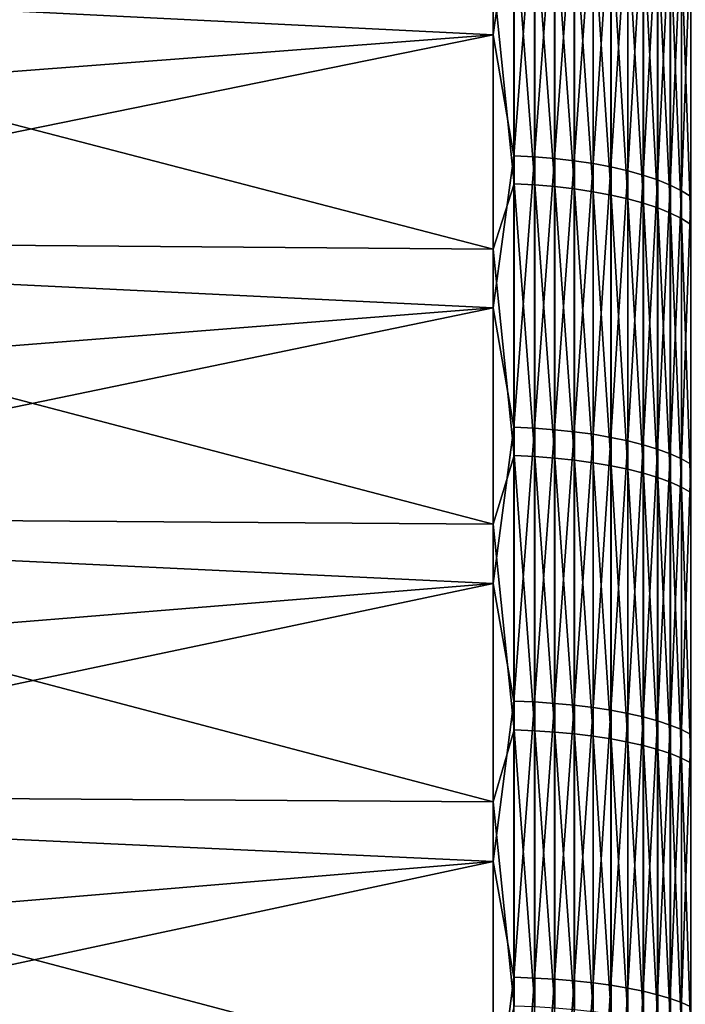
# Model space of a CAD drawing. Header units: metres. Extents: x -2 to 102, y -85 to 102.
# Tile 107 of 256: x 4.48 to 10.47, y 18.92 to 27.78. Entities that reach past the tile are written whole.
import ezdxf

# ---------------------------------------------------------------- set-up
doc = ezdxf.new("R2010")
doc.units = ezdxf.units.M
doc.layers.add('solid_21064300', color=7, linetype='CONTINUOUS')

msp = doc.modelspace()

# ---------------------------------------------------------------- linework, layer by layer
at = {"layer": 'solid_21064300'}
for points in [[(8.740137, 27.641043, 80.110779), (8.740137, 30.071259, 79.230568), (-0.986912, 28.128025, 80.21106)], [(8.924562, 28.971743, 79.624962), (8.740137, 30.071259, 79.230568), (8.740137, 27.641043, 80.110779)], [(8.924562, 28.971743, 79.624962), (8.740137, 27.641043, 80.110779), (8.924562, 26.55361, 80.463669)], [(8.924562, 28.971743, 79.624962), (8.924562, 26.55361, 80.463669), (9.109715, 28.961161, 79.595879)], [(8.924562, 26.55361, 80.463669), (9.109715, 26.543911, 80.43428), (9.109715, 28.961161, 79.595879)], [(9.109715, 28.961161, 79.595879), (9.109715, 26.543911, 80.43428), (9.291151, 28.944689, 79.550613)], [(9.109715, 26.543911, 80.43428), (9.291151, 26.528814, 80.388535), (9.291151, 28.944689, 79.550613)], [(9.291151, 28.944689, 79.550613), (9.291151, 26.528814, 80.388535), (9.467271, 28.922476, 79.489555)], [(9.291151, 26.528814, 80.388535), (9.467271, 26.508455, 80.326843), (9.467271, 28.922476, 79.489555)], [(9.467271, 28.922476, 79.489555), (9.467271, 26.508455, 80.326843), (9.636523, 28.894712, 79.413254)], [(9.467271, 26.508455, 80.326843), (9.636523, 26.483009, 80.249733), (9.636523, 28.894712, 79.413254)], [(9.636523, 28.894712, 79.413254), (9.636523, 26.483009, 80.249733), (9.797419, 28.861647, 79.32238)], [(9.636523, 26.483009, 80.249733), (9.797419, 26.452703, 80.157898), (9.797419, 28.861647, 79.32238)], [(9.797419, 28.861647, 79.32238), (9.797419, 26.452703, 80.157898), (9.948537, 28.823568, 79.217728)], [(9.797419, 26.452703, 80.157898), (9.948537, 26.417803, 80.052139), (9.948537, 28.823568, 79.217728)], [(9.948537, 28.823568, 79.217728), (9.948537, 26.417803, 80.052139), (10.08855, 28.780811, 79.10022)], [(8.92717, 26.300043, -80.546577), (8.740137, 28.163548, -79.928581), (8.92717, 28.720795, -79.715492)], [(8.92717, 28.720795, -79.715492), (9.112282, 28.710222, -79.686142), (9.112282, 26.290361, -80.51693)], [(8.92717, 26.300043, -80.546577), (8.92717, 28.720795, -79.715492), (9.112282, 26.290361, -80.51693)], [(9.112282, 28.710222, -79.686142), (9.293654, 28.693813, -79.640602), (9.293654, 26.275335, -80.470909)], [(9.112282, 26.290361, -80.51693), (9.112282, 28.710222, -79.686142), (9.293654, 26.275335, -80.470909)], [(9.948537, 26.417803, 80.052139), (10.08855, 26.378616, 79.933395), (10.08855, 28.780811, 79.10022)], [(10.08855, 28.780811, 79.10022), (10.08855, 26.378616, 79.933395), (10.216221, 28.733757, 78.970894)], [(10.08855, 26.378616, 79.933395), (10.216221, 26.335487, 79.802711), (10.216221, 28.733757, 78.970894)], [(10.216221, 28.733757, 78.970894), (10.216221, 26.335487, 79.802711), (10.330427, 28.682816, 78.830887)], [(9.293654, 28.693813, -79.640602), (9.469689, 28.671713, -79.579262), (9.469689, 26.255098, -80.408928)], [(9.293654, 26.275335, -80.470909), (9.293654, 28.693813, -79.640602), (9.469689, 26.255098, -80.408928)], [(9.469689, 28.671713, -79.579262), (9.638835, 28.644115, -79.502663), (9.638835, 26.229826, -80.331535)], [(9.469689, 26.255098, -80.408928), (9.469689, 28.671713, -79.579262), (9.638835, 26.229826, -80.331535)], [(9.638835, 28.644115, -79.502663), (9.799603, 28.611263, -79.411484), (9.799603, 26.199743, -80.239403)], [(9.638835, 26.229826, -80.331535), (9.638835, 28.644115, -79.502663), (9.799603, 26.199743, -80.239403)], [(10.216221, 26.335487, 79.802711), (10.330427, 26.288799, 79.661232), (10.330427, 28.682816, 78.830887)], [(10.330427, 28.682816, 78.830887), (10.330427, 26.288799, 79.661232), (10.430161, 28.628439, 78.681435)], [(10.330427, 26.288799, 79.661232), (10.430161, 26.23896, 79.510208), (10.430161, 28.628439, 78.681435)], [(10.430161, 28.628439, 78.681435), (10.430161, 26.23896, 79.510208), (10.514546, 28.571102, 78.523857)], [(9.799603, 28.611263, -79.411484), (9.950575, 28.573448, -79.306526), (9.950575, 26.165115, -80.133347)], [(9.799603, 26.199743, -80.239403), (9.799603, 28.611263, -79.411484), (9.950575, 26.165115, -80.133347)], [(9.950575, 28.573448, -79.306526), (10.090423, 28.531, -79.188705), (10.090423, 26.126245, -80.014305)], [(9.950575, 26.165115, -80.133347), (9.950575, 28.573448, -79.306526), (10.090423, 26.126245, -80.014305)], [(10.090423, 28.531, -79.188705), (10.217914, 28.484295, -79.059074), (10.217914, 26.083477, -79.883324)], [(10.090423, 26.126245, -80.014305), (10.090423, 28.531, -79.188705), (10.217914, 26.083477, -79.883324)], [(10.430161, 26.23896, 79.510208), (10.514546, 26.186409, 79.350967), (10.514546, 28.571102, 78.523857)], [(10.217914, 28.484295, -79.059074), (10.331923, 28.433744, -78.91877), (10.331923, 26.037188, -79.741554)], [(10.217914, 26.083477, -79.883324), (10.217914, 28.484295, -79.059074), (10.331923, 26.037188, -79.741554)], [(10.331923, 28.433744, -78.91877), (10.43145, 28.379793, -78.769028), (10.43145, 25.987783, -79.590248)], [(10.331923, 26.037188, -79.741554), (10.331923, 28.433744, -78.91877), (10.43145, 25.987783, -79.590248)], [(10.43145, 28.379793, -78.769028), (10.515614, 28.322916, -78.611168), (10.515614, 25.935699, -79.43074)], [(10.43145, 25.987783, -79.590248), (10.43145, 28.379793, -78.769028), (10.515614, 25.935699, -79.43074)], [(8.740137, 25.712933, -80.75029), (-0.986912, 25.790251, -80.992981), (-0.986912, 28.24823, -80.168808)], [(8.740137, 28.163548, -79.928581), (8.740137, 25.712933, -80.75029), (-0.986912, 28.24823, -80.168808)], [(8.740137, 27.641043, 80.110779), (-0.986912, 28.128025, 80.21106), (-0.986912, 26.897139, 80.632149)], [(8.92717, 26.300043, -80.546577), (8.740137, 25.712933, -80.75029), (8.740137, 28.163548, -79.928581)], [(8.740137, 27.641043, 80.110779), (-0.986912, 26.897139, 80.632149), (-0.986912, 25.65995, 81.034355)], [(8.740137, 25.185114, 80.916466), (8.740137, 27.641043, 80.110779), (-0.986912, 25.65995, 81.034355)], [(8.924562, 26.55361, 80.463669), (8.740137, 27.641043, 80.110779), (8.740137, 25.185114, 80.916466)], [(8.924562, 26.55361, 80.463669), (8.740137, 25.185114, 80.916466), (8.924562, 24.111248, 81.228958)], [(8.924562, 26.55361, 80.463669), (8.924562, 24.111248, 81.228958), (9.109715, 26.543911, 80.43428)], [(8.924562, 24.111248, 81.228958), (9.109715, 24.102442, 81.199295), (9.109715, 26.543911, 80.43428)], [(9.109715, 26.543911, 80.43428), (9.109715, 24.102442, 81.199295), (9.291151, 26.528814, 80.388535)], [(9.109715, 24.102442, 81.199295), (9.291151, 24.088736, 81.153114), (9.291151, 26.528814, 80.388535)], [(9.291151, 26.528814, 80.388535), (9.291151, 24.088736, 81.153114), (9.467271, 26.508455, 80.326843)], [(9.291151, 24.088736, 81.153114), (9.467271, 24.070248, 81.090828), (9.467271, 26.508455, 80.326843)], [(9.467271, 26.508455, 80.326843), (9.467271, 24.070248, 81.090828), (9.636523, 26.483009, 80.249733)], [(9.467271, 24.070248, 81.090828), (9.636523, 24.047142, 81.012993), (9.636523, 26.483009, 80.249733)], [(9.636523, 26.483009, 80.249733), (9.636523, 24.047142, 81.012993), (9.797419, 26.452703, 80.157898)], [(9.636523, 24.047142, 81.012993), (9.797419, 24.019623, 80.92028), (9.797419, 26.452703, 80.157898)], [(9.797419, 26.452703, 80.157898), (9.797419, 24.019623, 80.92028), (9.948537, 26.417803, 80.052139)], [(9.797419, 24.019623, 80.92028), (9.948537, 23.987934, 80.813522), (9.948537, 26.417803, 80.052139)], [(9.948537, 26.417803, 80.052139), (9.948537, 23.987934, 80.813522), (10.08855, 26.378616, 79.933395)], [(9.948537, 23.987934, 80.813522), (10.08855, 23.952351, 80.693642), (10.08855, 26.378616, 79.933395)], [(10.08855, 26.378616, 79.933395), (10.08855, 23.952351, 80.693642), (10.216221, 26.335487, 79.802711)], [(10.08855, 23.952351, 80.693642), (10.216221, 23.913191, 80.561714), (10.216221, 26.335487, 79.802711)], [(10.216221, 26.335487, 79.802711), (10.216221, 23.913191, 80.561714), (10.330427, 26.288799, 79.661232)], [(8.92717, 23.855293, -81.304169), (8.740137, 25.712933, -80.75029), (8.92717, 26.300043, -80.546577)], [(8.92717, 26.300043, -80.546577), (9.112282, 26.290361, -80.51693), (9.112282, 23.846512, -81.274239)], [(8.92717, 23.855293, -81.304169), (8.92717, 26.300043, -80.546577), (9.112282, 23.846512, -81.274239)], [(9.112282, 26.290361, -80.51693), (9.293654, 26.275335, -80.470909), (9.293654, 23.832884, -81.227791)], [(9.112282, 23.846512, -81.274239), (9.112282, 26.290361, -80.51693), (9.293654, 23.832884, -81.227791)], [(9.293654, 26.275335, -80.470909), (9.469689, 26.255098, -80.408928), (9.469689, 23.814528, -81.16523)], [(9.293654, 23.832884, -81.227791), (9.293654, 26.275335, -80.470909), (9.469689, 23.814528, -81.16523)], [(9.469689, 26.255098, -80.408928), (9.638835, 26.229826, -80.331535), (9.638835, 23.791605, -81.087105)], [(9.469689, 23.814528, -81.16523), (9.469689, 26.255098, -80.408928), (9.638835, 23.791605, -81.087105)], [(9.638835, 26.229826, -80.331535), (9.799603, 26.199743, -80.239403), (9.799603, 23.764318, -80.994102)], [(9.638835, 23.791605, -81.087105), (9.638835, 26.229826, -80.331535), (9.799603, 23.764318, -80.994102)], [(10.216221, 23.913191, 80.561714), (10.330427, 23.870794, 80.418892), (10.330427, 26.288799, 79.661232)], [(10.330427, 26.288799, 79.661232), (10.330427, 23.870794, 80.418892), (10.430161, 26.23896, 79.510208)], [(10.330427, 23.870794, 80.418892), (10.430161, 23.825541, 80.266426), (10.430161, 26.23896, 79.510208)], [(10.430161, 26.23896, 79.510208), (10.430161, 23.825541, 80.266426), (10.514546, 26.186409, 79.350967)], [(9.799603, 26.199743, -80.239403), (9.950575, 26.165115, -80.133347), (9.950575, 23.732908, -80.887054)], [(9.799603, 23.764318, -80.994102), (9.799603, 26.199743, -80.239403), (9.950575, 23.732908, -80.887054)], [(9.950575, 26.165115, -80.133347), (10.090423, 26.126245, -80.014305), (10.090423, 23.697651, -80.766891)], [(9.950575, 23.732908, -80.887054), (9.950575, 26.165115, -80.133347), (10.090423, 23.697651, -80.766891)], [(10.430161, 23.825541, 80.266426), (10.514546, 23.777824, 80.105675), (10.514546, 26.186409, 79.350967)], [(10.090423, 26.126245, -80.014305), (10.217914, 26.083477, -79.883324), (10.217914, 23.658859, -80.634682)], [(10.090423, 23.697651, -80.766891), (10.090423, 26.126245, -80.014305), (10.217914, 23.658859, -80.634682)], [(10.217914, 26.083477, -79.883324), (10.331923, 26.037188, -79.741554), (10.331923, 23.616873, -80.491577)], [(10.217914, 23.658859, -80.634682), (10.217914, 26.083477, -79.883324), (10.331923, 23.616873, -80.491577)], [(10.331923, 26.037188, -79.741554), (10.43145, 25.987783, -79.590248), (10.43145, 23.57206, -80.338852)], [(10.331923, 23.616873, -80.491577), (10.331923, 26.037188, -79.741554), (10.43145, 23.57206, -80.338852)], [(10.43145, 25.987783, -79.590248), (10.515614, 25.935699, -79.43074), (10.515614, 23.524818, -80.177841)], [(10.43145, 23.57206, -80.338852), (10.43145, 25.987783, -79.590248), (10.515614, 23.524818, -80.177841)], [(8.740137, 23.238398, -81.496872), (-0.986912, 23.308281, -81.741814), (-0.986912, 25.790251, -80.992981)], [(8.740137, 25.712933, -80.75029), (8.740137, 23.238398, -81.496872), (-0.986912, 25.790251, -80.992981)], [(8.92717, 23.855293, -81.304169), (8.740137, 23.238398, -81.496872), (8.740137, 25.712933, -80.75029)], [(8.740137, 25.185114, 80.916466), (-0.986912, 25.65995, 81.034355), (-0.986912, 24.416752, 81.41758)], [(8.740137, 25.185114, 80.916466), (-0.986912, 24.416752, 81.41758), (-0.986912, 23.167833, 81.781731)], [(8.740137, 22.705757, 81.646873), (8.740137, 25.185114, 80.916466), (-0.986912, 23.167833, 81.781731)], [(8.924562, 24.111248, 81.228958), (8.740137, 25.185114, 80.916466), (8.740137, 22.705757, 81.646873)], [(8.924562, 24.111248, 81.228958), (8.740137, 22.705757, 81.646873), (8.924562, 21.646889, 81.920135)], [(8.924562, 24.111248, 81.228958), (8.924562, 21.646889, 81.920135), (9.109715, 24.102442, 81.199295)], [(8.924562, 21.646889, 81.920135), (9.109715, 21.638983, 81.890213), (9.109715, 24.102442, 81.199295)], [(9.109715, 24.102442, 81.199295), (9.109715, 21.638983, 81.890213), (9.291151, 24.088736, 81.153114)], [(9.109715, 21.638983, 81.890213), (9.291151, 21.626677, 81.843643), (9.291151, 24.088736, 81.153114)], [(9.291151, 24.088736, 81.153114), (9.291151, 21.626677, 81.843643), (9.467271, 24.070248, 81.090828)], [(9.291151, 21.626677, 81.843643), (9.467271, 21.610077, 81.78083), (9.467271, 24.070248, 81.090828)], [(9.467271, 24.070248, 81.090828), (9.467271, 21.610077, 81.78083), (9.636523, 24.047142, 81.012993)], [(9.467271, 21.610077, 81.78083), (9.636523, 21.589334, 81.702324), (9.636523, 24.047142, 81.012993)], [(9.636523, 24.047142, 81.012993), (9.636523, 21.589334, 81.702324), (9.797419, 24.019623, 80.92028)], [(9.636523, 21.589334, 81.702324), (9.797419, 21.564629, 81.608826), (9.797419, 24.019623, 80.92028)], [(9.797419, 24.019623, 80.92028), (9.797419, 21.564629, 81.608826), (9.948537, 23.987934, 80.813522)], [(9.797419, 21.564629, 81.608826), (9.948537, 21.536177, 81.50116), (9.948537, 23.987934, 80.813522)], [(9.948537, 23.987934, 80.813522), (9.948537, 21.536177, 81.50116), (10.08855, 23.952351, 80.693642)], [(9.948537, 21.536177, 81.50116), (10.08855, 21.50423, 81.380264), (10.08855, 23.952351, 80.693642)], [(10.08855, 23.952351, 80.693642), (10.08855, 21.50423, 81.380264), (10.216221, 23.913191, 80.561714)], [(8.92717, 21.388779, -81.987579), (8.740137, 23.238398, -81.496872), (8.92717, 23.855293, -81.304169)], [(8.92717, 23.855293, -81.304169), (9.112282, 23.846512, -81.274239), (9.112282, 21.380905, -81.957397)], [(8.92717, 21.388779, -81.987579), (8.92717, 23.855293, -81.304169), (9.112282, 21.380905, -81.957397)], [(9.112282, 23.846512, -81.274239), (9.293654, 23.832884, -81.227791), (9.293654, 21.368685, -81.910561)], [(9.112282, 21.380905, -81.957397), (9.112282, 23.846512, -81.274239), (9.293654, 21.368685, -81.910561)], [(9.293654, 23.832884, -81.227791), (9.469689, 23.814528, -81.16523), (9.469689, 21.352226, -81.847473)], [(9.293654, 21.368685, -81.910561), (9.293654, 23.832884, -81.227791), (9.469689, 21.352226, -81.847473)], [(10.08855, 21.50423, 81.380264), (10.216221, 21.469072, 81.247208), (10.216221, 23.913191, 80.561714)], [(10.216221, 23.913191, 80.561714), (10.216221, 21.469072, 81.247208), (10.330427, 23.870794, 80.418892)], [(10.216221, 21.469072, 81.247208), (10.330427, 21.431011, 81.103172), (10.330427, 23.870794, 80.418892)], [(10.330427, 23.870794, 80.418892), (10.330427, 21.431011, 81.103172), (10.430161, 23.825541, 80.266426)], [(9.469689, 23.814528, -81.16523), (9.638835, 23.791605, -81.087105), (9.638835, 21.331675, -81.768692)], [(9.469689, 21.352226, -81.847473), (9.469689, 23.814528, -81.16523), (9.638835, 21.331675, -81.768692)], [(9.638835, 23.791605, -81.087105), (9.799603, 23.764318, -80.994102), (9.799603, 21.307209, -81.674911)], [(9.638835, 21.331675, -81.768692), (9.638835, 23.791605, -81.087105), (9.799603, 21.307209, -81.674911)], [(9.799603, 23.764318, -80.994102), (9.950575, 23.732908, -80.887054), (9.950575, 21.279047, -81.566956)], [(9.799603, 21.307209, -81.674911), (9.799603, 23.764318, -80.994102), (9.950575, 21.279047, -81.566956)], [(10.330427, 21.431011, 81.103172), (10.430161, 21.390381, 80.949417), (10.430161, 23.825541, 80.266426)], [(10.430161, 23.825541, 80.266426), (10.430161, 21.390381, 80.949417), (10.514546, 23.777824, 80.105675)], [(10.430161, 21.390381, 80.949417), (10.514546, 21.347542, 80.787292), (10.514546, 23.777824, 80.105675)], [(9.950575, 23.732908, -80.887054), (10.090423, 23.697651, -80.766891), (10.090423, 21.247437, -81.445786)], [(9.950575, 21.279047, -81.566956), (9.950575, 23.732908, -80.887054), (10.090423, 21.247437, -81.445786)], [(10.090423, 23.697651, -80.766891), (10.217914, 23.658859, -80.634682), (10.217914, 21.212654, -81.312462)], [(10.090423, 21.247437, -81.445786), (10.090423, 23.697651, -80.766891), (10.217914, 21.212654, -81.312462)], [(10.217914, 23.658859, -80.634682), (10.331923, 23.616873, -80.491577), (10.331923, 21.175009, -81.168159)], [(10.217914, 21.212654, -81.312462), (10.217914, 23.658859, -80.634682), (10.331923, 21.175009, -81.168159)], [(10.331923, 23.616873, -80.491577), (10.43145, 23.57206, -80.338852), (10.43145, 21.13483, -81.014145)], [(10.331923, 21.175009, -81.168159), (10.331923, 23.616873, -80.491577), (10.43145, 21.13483, -81.014145)], [(10.43145, 23.57206, -80.338852), (10.515614, 23.524818, -80.177841), (10.515614, 21.092474, -80.851784)], [(10.43145, 21.13483, -81.014145), (10.43145, 23.57206, -80.338852), (10.515614, 21.092474, -80.851784)], [(8.740137, 20.742247, -82.167656), (-0.986912, 20.80463, -82.414604), (-0.986912, 23.308281, -81.741814)], [(8.740137, 23.238398, -81.496872), (8.740137, 20.742247, -82.167656), (-0.986912, 23.308281, -81.741814)], [(8.92717, 21.388779, -81.987579), (8.740137, 20.742247, -82.167656), (8.740137, 23.238398, -81.496872)], [(8.740137, 22.705757, 81.646873), (-0.986912, 23.167833, 81.781731), (-0.986912, 21.913488, 82.126724)], [(8.740137, 22.705757, 81.646873), (-0.986912, 21.913488, 82.126724), (-0.986912, 20.654009, 82.452484)], [(8.740137, 20.20528, 82.301338), (8.740137, 22.705757, 81.646873), (-0.986912, 20.654009, 82.452484)], [(8.924562, 21.646889, 81.920135), (8.740137, 22.705757, 81.646873), (8.740137, 20.20528, 82.301338)], [(8.924562, 21.646889, 81.920135), (8.740137, 20.20528, 82.301338), (8.924562, 19.162777, 82.53656)], [(8.924562, 21.646889, 81.920135), (8.924562, 19.162777, 82.53656), (9.109715, 21.638983, 81.890213)], [(8.924562, 19.162777, 82.53656), (9.109715, 19.155777, 82.506416), (9.109715, 21.638983, 81.890213)], [(9.109715, 21.638983, 81.890213), (9.109715, 19.155777, 82.506416), (9.291151, 21.626677, 81.843643)], [(9.109715, 19.155777, 82.506416), (9.291151, 19.144884, 82.459496), (9.291151, 21.626677, 81.843643)], [(9.291151, 21.626677, 81.843643), (9.291151, 19.144884, 82.459496), (9.467271, 21.610077, 81.78083)], [(9.291151, 19.144884, 82.459496), (9.467271, 19.13019, 82.39621), (9.467271, 21.610077, 81.78083)], [(9.467271, 21.610077, 81.78083), (9.467271, 19.13019, 82.39621), (9.636523, 21.589334, 81.702324)], [(9.467271, 19.13019, 82.39621), (9.636523, 19.111828, 82.317116), (9.636523, 21.589334, 81.702324)], [(9.636523, 21.589334, 81.702324), (9.636523, 19.111828, 82.317116), (9.797419, 21.564629, 81.608826)], [(9.636523, 19.111828, 82.317116), (9.797419, 19.089956, 82.222916), (9.797419, 21.564629, 81.608826)], [(9.797419, 21.564629, 81.608826), (9.797419, 19.089956, 82.222916), (9.948537, 21.536177, 81.50116)], [(9.797419, 19.089956, 82.222916), (9.948537, 19.06477, 82.114433), (9.948537, 21.536177, 81.50116)], [(9.948537, 21.536177, 81.50116), (9.948537, 19.06477, 82.114433), (10.08855, 21.50423, 81.380264)], [(9.948537, 19.06477, 82.114433), (10.08855, 19.036489, 81.99263), (10.08855, 21.50423, 81.380264)], [(10.08855, 21.50423, 81.380264), (10.08855, 19.036489, 81.99263), (10.216221, 21.469072, 81.247208)], [(10.08855, 19.036489, 81.99263), (10.216221, 19.005367, 81.858574), (10.216221, 21.469072, 81.247208)], [(10.216221, 21.469072, 81.247208), (10.216221, 19.005367, 81.858574), (10.330427, 21.431011, 81.103172)], [(8.92717, 18.902748, -82.596184), (8.740137, 20.742247, -82.167656), (8.92717, 21.388779, -81.987579)], [(8.92717, 21.388779, -81.987579), (9.112282, 21.380905, -81.957397), (9.112282, 18.895788, -82.565781)], [(8.92717, 18.902748, -82.596184), (8.92717, 21.388779, -81.987579), (9.112282, 18.895788, -82.565781)], [(9.112282, 21.380905, -81.957397), (9.293654, 21.368685, -81.910561), (9.293654, 18.884989, -82.518593)], [(9.112282, 18.895788, -82.565781), (9.112282, 21.380905, -81.957397), (9.293654, 18.884989, -82.518593)], [(9.293654, 21.368685, -81.910561), (9.469689, 21.352226, -81.847473), (9.469689, 18.870443, -82.455032)], [(9.293654, 18.884989, -82.518593), (9.293654, 21.368685, -81.910561), (9.469689, 18.870443, -82.455032)], [(9.469689, 21.352226, -81.847473), (9.638835, 21.331675, -81.768692), (9.638835, 18.85228, -82.375664)], [(9.469689, 18.870443, -82.455032), (9.469689, 21.352226, -81.847473), (9.638835, 18.85228, -82.375664)], [(10.216221, 19.005367, 81.858574), (10.330427, 18.971672, 81.713455), (10.330427, 21.431011, 81.103172)], [(10.330427, 21.431011, 81.103172), (10.330427, 18.971672, 81.713455), (10.430161, 21.390381, 80.949417)], [(10.330427, 18.971672, 81.713455), (10.430161, 18.935705, 81.55854), (10.430161, 21.390381, 80.949417)], [(10.430161, 21.390381, 80.949417), (10.430161, 18.935705, 81.55854), (10.514546, 21.347542, 80.787292)], [(9.638835, 21.331675, -81.768692), (9.799603, 21.307209, -81.674911), (9.799603, 18.830658, -82.281189)], [(9.638835, 18.85228, -82.375664), (9.638835, 21.331675, -81.768692), (9.799603, 18.830658, -82.281189)], [(9.799603, 21.307209, -81.674911), (9.950575, 21.279047, -81.566956), (9.950575, 18.805771, -82.17244)], [(9.799603, 18.830658, -82.281189), (9.799603, 21.307209, -81.674911), (9.950575, 18.805771, -82.17244)], [(9.950575, 21.279047, -81.566956), (10.090423, 21.247437, -81.445786), (10.090423, 18.777834, -82.050369)], [(9.950575, 18.805771, -82.17244), (9.950575, 21.279047, -81.566956), (10.090423, 18.777834, -82.050369)], [(10.430161, 18.935705, 81.55854), (10.514546, 18.897781, 81.395195), (10.514546, 21.347542, 80.787292)], [(10.090423, 21.247437, -81.445786), (10.217914, 21.212654, -81.312462), (10.217914, 18.747093, -81.916054)], [(10.090423, 18.777834, -82.050369), (10.090423, 21.247437, -81.445786), (10.217914, 18.747093, -81.916054)], [(10.217914, 21.212654, -81.312462), (10.331923, 21.175009, -81.168159), (10.331923, 18.713823, -81.770676)], [(10.217914, 18.747093, -81.916054), (10.217914, 21.212654, -81.312462), (10.331923, 18.713823, -81.770676)], [(10.331923, 21.175009, -81.168159), (10.43145, 21.13483, -81.014145), (10.43145, 18.678316, -81.615517)], [(10.331923, 18.713823, -81.770676), (10.331923, 21.175009, -81.168159), (10.43145, 18.678316, -81.615517)], [(10.43145, 21.13483, -81.014145), (10.515614, 21.092474, -80.851784), (10.515614, 18.640882, -81.45195)], [(10.43145, 18.678316, -81.615517), (10.43145, 21.13483, -81.014145), (10.515614, 18.640882, -81.45195)], [(8.740137, 18.226801, -82.761993), (-0.986912, 18.281624, -83.010735), (-0.986912, 20.80463, -82.414604)], [(8.740137, 20.742247, -82.167656), (8.740137, 18.226801, -82.761993), (-0.986912, 20.80463, -82.414604)], [(8.92717, 18.902748, -82.596184), (8.740137, 18.226801, -82.761993), (8.740137, 20.742247, -82.167656)], [(8.740137, 20.20528, 82.301338), (-0.986912, 20.654009, 82.452484), (-0.986912, 19.389694, 82.758926)], [(8.740137, 20.20528, 82.301338), (-0.986912, 19.389694, 82.758926), (-0.986912, 18.120836, 83.045982)], [(8.740137, 17.686007, 82.879242), (8.740137, 20.20528, 82.301338), (-0.986912, 18.120836, 83.045982)], [(8.924562, 19.162777, 82.53656), (8.740137, 20.20528, 82.301338), (8.740137, 17.686007, 82.879242)], [(8.924562, 19.162777, 82.53656), (8.740137, 17.686007, 82.879242), (8.924562, 16.66118, 83.077682)], [(8.924562, 19.162777, 82.53656), (8.924562, 16.66118, 83.077682), (9.109715, 19.155777, 82.506416)], [(8.924562, 16.66118, 83.077682), (9.109715, 16.655094, 83.04734), (9.109715, 19.155777, 82.506416)], [(9.109715, 19.155777, 82.506416), (9.109715, 16.655094, 83.04734), (9.291151, 19.144884, 82.459496)], [(9.109715, 16.655094, 83.04734), (9.291151, 16.645622, 83.000107), (9.291151, 19.144884, 82.459496)], [(9.291151, 19.144884, 82.459496), (9.291151, 16.645622, 83.000107), (9.467271, 19.13019, 82.39621)], [(9.291151, 16.645622, 83.000107), (9.467271, 16.632847, 82.936409), (9.467271, 19.13019, 82.39621)], [(9.467271, 19.13019, 82.39621), (9.467271, 16.632847, 82.936409), (9.636523, 19.111828, 82.317116)], [(9.467271, 16.632847, 82.936409), (9.636523, 16.616882, 82.856796), (9.636523, 19.111828, 82.317116)], [(9.636523, 19.111828, 82.317116), (9.636523, 16.616882, 82.856796), (9.797419, 19.089956, 82.222916)], [(9.636523, 16.616882, 82.856796), (9.797419, 16.597866, 82.761978), (9.797419, 19.089956, 82.222916)], [(9.797419, 19.089956, 82.222916), (9.797419, 16.597866, 82.761978), (9.948537, 19.06477, 82.114433)], [(9.797419, 16.597866, 82.761978), (9.948537, 16.575968, 82.652786), (9.948537, 19.06477, 82.114433)], [(9.948537, 19.06477, 82.114433), (9.948537, 16.575968, 82.652786), (10.08855, 19.036489, 81.99263)], [(9.948537, 16.575968, 82.652786), (10.08855, 16.55138, 82.530182), (10.08855, 19.036489, 81.99263)], [(10.08855, 19.036489, 81.99263), (10.08855, 16.55138, 82.530182), (10.216221, 19.005367, 81.858574)], [(10.08855, 16.55138, 82.530182), (10.216221, 16.524319, 82.395248), (10.216221, 19.005367, 81.858574)], [(10.216221, 19.005367, 81.858574), (10.216221, 16.524319, 82.395248), (10.330427, 18.971672, 81.713455)], [(10.216221, 16.524319, 82.395248), (10.330427, 16.495024, 82.249176), (10.330427, 18.971672, 81.713455)], [(10.330427, 18.971672, 81.713455), (10.330427, 16.495024, 82.249176), (10.430161, 18.935705, 81.55854)], [(10.330427, 16.495024, 82.249176), (10.430161, 16.463753, 82.093246), (10.430161, 18.935705, 81.55854)], [(10.430161, 18.935705, 81.55854), (10.430161, 16.463753, 82.093246), (10.514546, 18.897781, 81.395195)]]:
    msp.add_3dface(points, dxfattribs=at)

doc.saveas('drawing.dxf')
